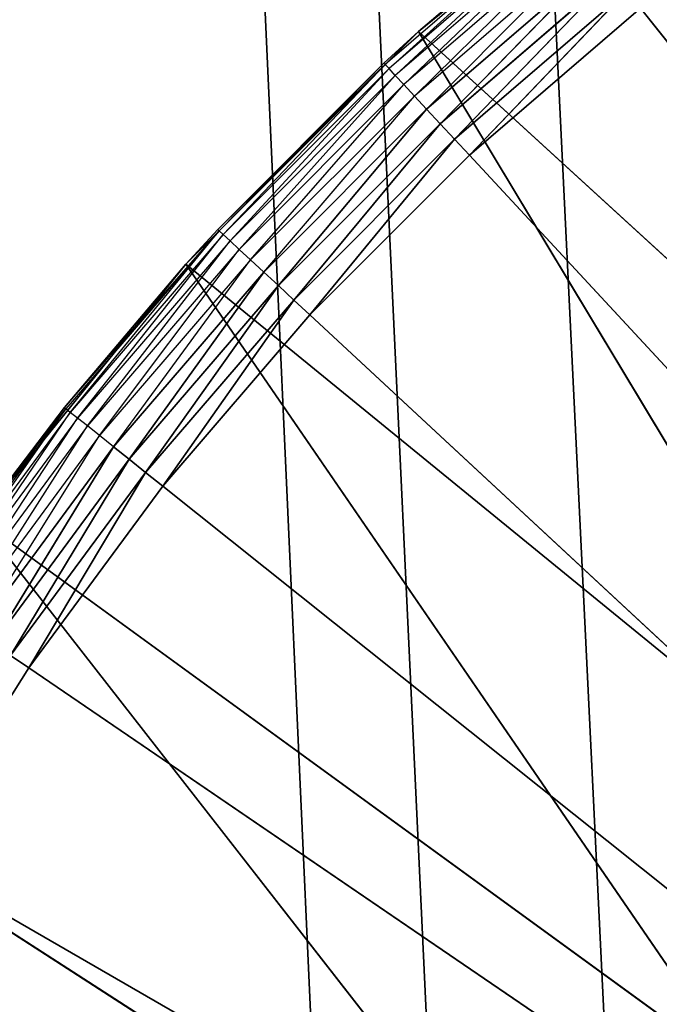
# Model space of a CAD drawing. Extents: x 0.1 to 17.7, y 0.1 to 17.7.
# Tile 108 of 256: x 1.199 to 1.301, y 1.899 to 2.056. Entities that reach past the tile are written whole.
import ezdxf

# ---------------------------------------------------------------- set-up
doc = ezdxf.new("R2010")
doc.units = 0
doc.header["$LTSCALE"] = 2.54
doc.layers.get('0').update_dxf_attribs({"color": 13, "linetype": 'CONTINUOUS'})

# ---------------------------------------------------------------- blocks, each defined once
blk = doc.blocks.new('KOSZ_NA__MIECI_Z_POKRYWK__')
at = {"color": 0}
for p, q in [((0.54677, 17.23213, 10.5), (1.25208, 1.74291, 10.5)), ((0.54677, 17.23213, 10.5), (1.25208, 1.74291, 10.5)), ((0.54677, 17.23213, 10.5), (1.26787, 1.80184, 10.5)), ((1.29366, 1.85713, 10.5), (0.54677, 17.23213, 10.5)), ((1.29366, 1.85713, 10.5), (0.54677, 17.23213, 10.5)), ((0.54677, 17.23213, 10.5), (1.26787, 1.80184, 10.5)), ((0.54677, 17.23213, 10.6), (1.29366, 1.85713, 10.6)), ((1.25208, 1.74291, 10.6), (0.54677, 17.23213, 10.6)), ((1.25208, 1.74291, 10.6), (0.54677, 17.23213, 10.6)), ((1.26787, 1.80184, 10.6), (0.54677, 17.23213, 10.6)), ((1.26787, 1.80184, 10.6), (0.54677, 17.23213, 10.6)), ((0.54677, 17.23213, 10.6), (1.29366, 1.85713, 10.6)), ((1.2622, 2.0537, 10.5), (1.30287, 2.08664, 10.5)), ((1.2622, 2.0537, 10.5), (1.30287, 2.08664, 10.5)), ((1.28521, 2.07281, 10.31653), (1.25689, 2.04843, 10.31653)), ((1.2575, 2.04777, 10.31316), (1.28521, 2.07281, 10.31653)), ((1.2622, 2.0537, 10.5), (1.28502, 2.07305, 10.32)), ((1.28502, 2.07305, 10.32), (1.2622, 2.0537, 10.32)), ((1.2622, 2.0537, 10.5), (1.28502, 2.07305, 10.32)), ((1.2622, 2.0537, 10.32), (1.28521, 2.07281, 10.31653)), ((1.28577, 2.0721, 10.31316), (1.2575, 2.04777, 10.31316)), ((1.2585, 2.04669, 10.31), (1.28577, 2.0721, 10.31316)), ((1.28669, 2.07095, 10.31), (1.2585, 2.04669, 10.31)), ((1.25986, 2.04523, 10.30714), (1.28669, 2.07095, 10.31)), ((1.28794, 2.06939, 10.30714), (1.25986, 2.04523, 10.30714)), ((1.26154, 2.04342, 10.30468), (1.28794, 2.06939, 10.30714)), ((1.28947, 2.06746, 10.30468), (1.26154, 2.04342, 10.30468)), ((1.26348, 2.04133, 10.30268), (1.28947, 2.06746, 10.30468)), ((1.29125, 2.06523, 10.30268), (1.26348, 2.04133, 10.30268)), ((1.26563, 2.03901, 10.30121), (1.29125, 2.06523, 10.30268)), ((1.26563, 2.03901, 10.30121), (1.29125, 2.06523, 10.30268)), ((1.29322, 2.06276, 10.30121), (1.26563, 2.03901, 10.30121)), ((1.29322, 2.06276, 10.30121), (1.26563, 2.03901, 10.30121)), ((1.26792, 2.03654, 10.3003), (1.29322, 2.06276, 10.30121)), ((1.26792, 2.03654, 10.3003), (1.29322, 2.06276, 10.30121)), ((1.29532, 2.06012, 10.3003), (1.26792, 2.03654, 10.3003)), ((1.29532, 2.06012, 10.3003), (1.26792, 2.03654, 10.3003)), ((1.27028, 2.034, 10.3), (1.29532, 2.06012, 10.3003)), ((1.27028, 2.034, 10.3), (1.29532, 2.06012, 10.3003)), ((1.27028, 2.034, 10.3), (1.29749, 2.05741, 10.3)), ((1.27028, 2.034, 10.3), (1.29749, 2.05741, 10.3)), ((1.29749, 2.05741, 10.3), (1.59676, 1.68213, 10.3)), ((1.29749, 2.05741, 10.3), (1.59676, 1.68213, 10.3)), ((1.22519, 2.0167, 10.5), (1.2622, 2.0537, 10.5)), ((1.22519, 2.0167, 10.5), (1.2622, 2.0537, 10.5)), ((1.23024, 2.02222, 10.32), (1.2622, 2.0537, 10.5)), ((1.23024, 2.02222, 10.32), (1.2622, 2.0537, 10.5)), ((1.2622, 2.0537, 10.32), (1.25668, 2.04866, 10.32)), ((1.25668, 2.04866, 10.32), (1.2622, 2.0537, 10.5)), ((1.25668, 2.04866, 10.32), (1.2622, 2.0537, 10.5)), ((1.2622, 2.0537, 10.32), (1.25689, 2.04843, 10.31653)), ((1.2622, 2.0537, 10.32), (1.2622, 2.0537, 10.5)), ((1.2622, 2.0537, 10.32), (1.2622, 2.0537, 10.5)), ((1.2622, 2.0537, 10.5), (1.37367, 1.95181, 10.5)), ((1.2622, 2.0537, 10.5), (1.37367, 1.95181, 10.5)), ((1.2622, 2.0537, 10.5), (1.34163, 1.92172, 10.5)), ((1.2622, 2.0537, 10.5), (1.34163, 1.92172, 10.5)), ((1.25668, 2.04866, 10.32), (1.23024, 2.02222, 10.32)), ((1.25668, 2.04866, 10.32), (1.23046, 2.02201, 10.31653)), ((1.25689, 2.04843, 10.31653), (1.23046, 2.02201, 10.31653)), ((1.23112, 2.0214, 10.31316), (1.25689, 2.04843, 10.31653)), ((1.2575, 2.04777, 10.31316), (1.23112, 2.0214, 10.31316)), ((1.2322, 2.02039, 10.31), (1.2575, 2.04777, 10.31316)), ((1.25668, 2.04866, 10.32), (1.25689, 2.04843, 10.31653)), ((1.2575, 2.04777, 10.31316), (1.25689, 2.04843, 10.31653)), ((1.2585, 2.04669, 10.31), (1.2575, 2.04777, 10.31316)), ((1.2585, 2.04669, 10.31), (1.2322, 2.02039, 10.31)), ((1.23367, 2.01903, 10.30714), (1.2585, 2.04669, 10.31)), ((1.25986, 2.04523, 10.30714), (1.2585, 2.04669, 10.31)), ((1.25986, 2.04523, 10.30714), (1.23367, 2.01903, 10.30714)), ((1.23548, 2.01736, 10.30468), (1.25986, 2.04523, 10.30714)), ((1.26154, 2.04342, 10.30468), (1.25986, 2.04523, 10.30714)), ((1.26154, 2.04342, 10.30468), (1.23548, 2.01736, 10.30468)), ((1.23757, 2.01541, 10.30268), (1.26154, 2.04342, 10.30468)), ((1.26348, 2.04133, 10.30268), (1.26154, 2.04342, 10.30468)), ((1.26348, 2.04133, 10.30268), (1.23757, 2.01541, 10.30268)), ((1.23989, 2.01327, 10.30121), (1.26348, 2.04133, 10.30268)), ((1.23989, 2.01327, 10.30121), (1.26348, 2.04133, 10.30268)), ((1.26563, 2.03901, 10.30121), (1.26348, 2.04133, 10.30268)), ((1.26563, 2.03901, 10.30121), (1.26348, 2.04133, 10.30268)), ((1.26563, 2.03901, 10.30121), (1.23989, 2.01327, 10.30121)), ((1.26563, 2.03901, 10.30121), (1.23989, 2.01327, 10.30121)), ((1.24235, 2.01098, 10.3003), (1.26563, 2.03901, 10.30121)), ((1.24235, 2.01098, 10.3003), (1.26563, 2.03901, 10.30121)), ((1.26792, 2.03654, 10.3003), (1.26563, 2.03901, 10.30121)), ((1.26792, 2.03654, 10.3003), (1.26563, 2.03901, 10.30121)), ((1.26792, 2.03654, 10.3003), (1.24235, 2.01098, 10.3003)), ((1.26792, 2.03654, 10.3003), (1.24235, 2.01098, 10.3003)), ((1.2449, 2.00861, 10.3), (1.26792, 2.03654, 10.3003)), ((1.2449, 2.00861, 10.3), (1.26792, 2.03654, 10.3003)), ((1.27028, 2.034, 10.3), (1.26792, 2.03654, 10.3003)), ((1.27028, 2.034, 10.3), (1.26792, 2.03654, 10.3003)), ((1.2449, 2.00861, 10.3), (1.27028, 2.034, 10.3)), ((1.2449, 2.00861, 10.3), (1.27028, 2.034, 10.3)), ((1.27028, 2.034, 10.3), (1.59676, 1.68213, 10.3)), ((1.27028, 2.034, 10.3), (1.59676, 1.68213, 10.3)), ((1.20585, 1.99388, 10.32), (1.23046, 2.02201, 10.31653)), ((1.23046, 2.02201, 10.31653), (1.20609, 1.99369, 10.31653)), ((1.20679, 1.99312, 10.31316), (1.23046, 2.02201, 10.31653)), ((1.23112, 2.0214, 10.31316), (1.20679, 1.99312, 10.31316)), ((1.20794, 1.9922, 10.31), (1.23112, 2.0214, 10.31316)), ((1.23024, 2.02222, 10.32), (1.22519, 2.0167, 10.5)), ((1.23024, 2.02222, 10.32), (1.22519, 2.0167, 10.32)), ((1.23024, 2.02222, 10.32), (1.22519, 2.0167, 10.5)), ((1.22519, 2.0167, 10.32), (1.23046, 2.02201, 10.31653)), ((1.23024, 2.02222, 10.32), (1.23046, 2.02201, 10.31653)), ((1.23112, 2.0214, 10.31316), (1.23046, 2.02201, 10.31653)), ((1.2322, 2.02039, 10.31), (1.23112, 2.0214, 10.31316)), ((1.2322, 2.02039, 10.31), (1.20794, 1.9922, 10.31)), ((1.20951, 1.99096, 10.30714), (1.2322, 2.02039, 10.31)), ((1.23367, 2.01903, 10.30714), (1.2322, 2.02039, 10.31)), ((1.23367, 2.01903, 10.30714), (1.20951, 1.99096, 10.30714)), ((1.21143, 1.98942, 10.30468), (1.23367, 2.01903, 10.30714)), ((1.23548, 2.01736, 10.30468), (1.23367, 2.01903, 10.30714)), ((1.19226, 1.97602, 10.5), (1.22519, 2.0167, 10.5)), ((1.19226, 1.97602, 10.5), (1.22519, 2.0167, 10.5)), ((1.22519, 2.0167, 10.32), (1.20585, 1.99388, 10.32)), ((1.20585, 1.99388, 10.32), (1.22519, 2.0167, 10.5)), ((1.20585, 1.99388, 10.32), (1.22519, 2.0167, 10.5)), ((1.23548, 2.01736, 10.30468), (1.21143, 1.98942, 10.30468)), ((1.21367, 1.98764, 10.30268), (1.23548, 2.01736, 10.30468)), ((1.22519, 2.0167, 10.32), (1.22519, 2.0167, 10.5)), ((1.22519, 2.0167, 10.32), (1.22519, 2.0167, 10.5)), ((1.22519, 2.0167, 10.5), (1.34163, 1.92172, 10.5)), ((1.22519, 2.0167, 10.5), (1.34163, 1.92172, 10.5)), ((1.22519, 2.0167, 10.5), (1.31361, 1.88785, 10.5)), ((1.22519, 2.0167, 10.5), (1.31361, 1.88785, 10.5)), ((1.23757, 2.01541, 10.30268), (1.23548, 2.01736, 10.30468)), ((1.23757, 2.01541, 10.30268), (1.21367, 1.98764, 10.30268)), ((1.21614, 1.98567, 10.30121), (1.23757, 2.01541, 10.30268)), ((1.21614, 1.98567, 10.30121), (1.23757, 2.01541, 10.30268)), ((1.23989, 2.01327, 10.30121), (1.23757, 2.01541, 10.30268)), ((1.23989, 2.01327, 10.30121), (1.23757, 2.01541, 10.30268)), ((1.23989, 2.01327, 10.30121), (1.21614, 1.98567, 10.30121)), ((1.23989, 2.01327, 10.30121), (1.21614, 1.98567, 10.30121)), ((1.21877, 1.98357, 10.3003), (1.23989, 2.01327, 10.30121)), ((1.21877, 1.98357, 10.3003), (1.23989, 2.01327, 10.30121)), ((1.24235, 2.01098, 10.3003), (1.23989, 2.01327, 10.30121)), ((1.24235, 2.01098, 10.3003), (1.23989, 2.01327, 10.30121)), ((1.24235, 2.01098, 10.3003), (1.21877, 1.98357, 10.3003)), ((1.24235, 2.01098, 10.3003), (1.21877, 1.98357, 10.3003)), ((1.22149, 1.98141, 10.3), (1.24235, 2.01098, 10.3003)), ((1.22149, 1.98141, 10.3), (1.24235, 2.01098, 10.3003)), ((1.2449, 2.00861, 10.3), (1.24235, 2.01098, 10.3003)), ((1.2449, 2.00861, 10.3), (1.24235, 2.01098, 10.3003)), ((1.22149, 1.98141, 10.3), (1.2449, 2.00861, 10.3)), ((1.22149, 1.98141, 10.3), (1.2449, 2.00861, 10.3)), ((1.59676, 1.68213, 10.3), (1.2449, 2.00861, 10.3)), ((1.59676, 1.68213, 10.3), (1.2449, 2.00861, 10.3)), ((1.20609, 1.99369, 10.31653), (1.1839, 1.96362, 10.31653)), ((1.18464, 1.96311, 10.31316), (1.20609, 1.99369, 10.31653)), ((1.20679, 1.99312, 10.31316), (1.18464, 1.96311, 10.31316)), ((1.18586, 1.96228, 10.31), (1.20679, 1.99312, 10.31316)), ((1.20585, 1.99388, 10.32), (1.19226, 1.97602, 10.5)), ((1.20585, 1.99388, 10.32), (1.19226, 1.97602, 10.32)), ((1.20585, 1.99388, 10.32), (1.19226, 1.97602, 10.5)), ((1.19226, 1.97602, 10.32), (1.20609, 1.99369, 10.31653)), ((1.20585, 1.99388, 10.32), (1.20609, 1.99369, 10.31653)), ((1.20679, 1.99312, 10.31316), (1.20609, 1.99369, 10.31653)), ((1.20794, 1.9922, 10.31), (1.20679, 1.99312, 10.31316)), ((1.20794, 1.9922, 10.31), (1.18586, 1.96228, 10.31)), ((1.18751, 1.96115, 10.30714), (1.20794, 1.9922, 10.31)), ((1.20951, 1.99096, 10.30714), (1.20794, 1.9922, 10.31)), ((1.20951, 1.99096, 10.30714), (1.18751, 1.96115, 10.30714)), ((1.18955, 1.95977, 10.30468), (1.20951, 1.99096, 10.30714)), ((1.21143, 1.98942, 10.30468), (1.20951, 1.99096, 10.30714)), ((1.21143, 1.98942, 10.30468), (1.18955, 1.95977, 10.30468)), ((1.19191, 1.95816, 10.30268), (1.21143, 1.98942, 10.30468)), ((1.21367, 1.98764, 10.30268), (1.21143, 1.98942, 10.30468)), ((1.21367, 1.98764, 10.30268), (1.19191, 1.95816, 10.30268)), ((1.19452, 1.95638, 10.30121), (1.21367, 1.98764, 10.30268)), ((1.19452, 1.95638, 10.30121), (1.21367, 1.98764, 10.30268)), ((1.21614, 1.98567, 10.30121), (1.21367, 1.98764, 10.30268)), ((1.21614, 1.98567, 10.30121), (1.21367, 1.98764, 10.30268)), ((1.21614, 1.98567, 10.30121), (1.19452, 1.95638, 10.30121)), ((1.21614, 1.98567, 10.30121), (1.19452, 1.95638, 10.30121)), ((1.1973, 1.95448, 10.3003), (1.21614, 1.98567, 10.30121)), ((1.1973, 1.95448, 10.3003), (1.21614, 1.98567, 10.30121)), ((1.21877, 1.98357, 10.3003), (1.21614, 1.98567, 10.30121)), ((1.21877, 1.98357, 10.3003), (1.21614, 1.98567, 10.30121)), ((1.21877, 1.98357, 10.3003), (1.1973, 1.95448, 10.3003)), ((1.21877, 1.98357, 10.3003), (1.1973, 1.95448, 10.3003)), ((1.20017, 1.95252, 10.3), (1.21877, 1.98357, 10.3003)), ((1.20017, 1.95252, 10.3), (1.21877, 1.98357, 10.3003)), ((1.22149, 1.98141, 10.3), (1.21877, 1.98357, 10.3003)), ((1.22149, 1.98141, 10.3), (1.21877, 1.98357, 10.3003)), ((1.20017, 1.95252, 10.3), (1.22149, 1.98141, 10.3)), ((1.20017, 1.95252, 10.3), (1.22149, 1.98141, 10.3)), ((1.22149, 1.98141, 10.3), (1.59676, 1.68213, 10.3)), ((1.22149, 1.98141, 10.3), (1.59676, 1.68213, 10.3)), ((1.19226, 1.97602, 10.5), (1.31361, 1.88785, 10.5)), ((1.19226, 1.97602, 10.5), (1.31361, 1.88785, 10.5)), ((1.19226, 1.97602, 10.5), (1.29006, 1.85074, 10.5)), ((1.19226, 1.97602, 10.5), (1.29006, 1.85074, 10.5)), ((1.20017, 1.95252, 10.3), (1.1973, 1.95448, 10.3003)), ((1.20017, 1.95252, 10.3), (1.1973, 1.95448, 10.3003)), ((1.18107, 1.92213, 10.3), (1.20017, 1.95252, 10.3)), ((1.18107, 1.92213, 10.3), (1.20017, 1.95252, 10.3)), ((1.20017, 1.95252, 10.3), (1.59676, 1.68213, 10.3)), ((1.20017, 1.95252, 10.3), (1.59676, 1.68213, 10.3)), ((1.16375, 1.93213, 10.5), (1.29006, 1.85074, 10.5)), ((1.16375, 1.93213, 10.5), (1.29006, 1.85074, 10.5)), ((1.59676, 1.68213, 10.3), (1.18107, 1.92213, 10.3)), ((1.59676, 1.68213, 10.3), (1.18107, 1.92213, 10.3))]:
    blk.add_line(p, q, dxfattribs=at)
mesh = blk.add_polyface(dxfattribs=at)
corners = [(8.50284, 8.81267, 31.6), (0.29676, 17.48213, 31.6), (0.29676, 0.28213, 31.6)]
mesh.append_faces([[corners[k] for k in face] for face in [(0, 1, 2)]], dxfattribs={"color": 0})
mesh = blk.add_polyface(dxfattribs=at)
corners = [(17.49677, 0.28213, 31.5), (0.29676, 0.28213, 31.5), (0.29676, 17.48213, 31.5)]
mesh.append_faces([[corners[k] for k in face] for face in [(0, 1, 2)]], dxfattribs={"color": 0})
mesh = blk.add_polyface(dxfattribs=at)
corners = [(17.49677, 0.28213, 31.5), (0.29676, 17.48213, 31.5), (17.49677, 17.48213, 31.5)]
mesh.append_faces([[corners[k] for k in face] for face in [(0, 1, 2)]], dxfattribs={"color": 0})
mesh = blk.add_polyface(dxfattribs=at)
corners = [(1.42176, 1.98524, 10.5), (1.37367, 1.95181, 10.5), (0.54677, 17.23213, 10.5)]
mesh.append_faces([[corners[k] for k in face] for face in [(0, 1, 2)]], dxfattribs={"color": 0})
mesh = blk.add_polyface(dxfattribs=at)
corners = [(1.47706, 2.01102, 10.5), (1.42176, 1.98524, 10.5), (0.54677, 17.23213, 10.5)]
mesh.append_faces([[corners[k] for k in face] for face in [(0, 1, 2)]], dxfattribs={"color": 0})
mesh = blk.add_polyface(dxfattribs=at)
corners = [(1.25208, 1.74291, 10.5), (0.54677, 0.63213, 10.5), (0.54677, 17.23213, 10.5)]
mesh.append_faces([[corners[k] for k in face] for face in [(0, 1, 2)]], dxfattribs={"color": 0})
mesh = blk.add_polyface(dxfattribs=at)
corners = [(1.26787, 1.80184, 10.5), (1.25208, 1.74291, 10.5), (0.54677, 17.23213, 10.5)]
mesh.append_faces([[corners[k] for k in face] for face in [(0, 1, 2)]], dxfattribs={"color": 0})
mesh = blk.add_polyface(dxfattribs=at)
corners = [(1.37367, 1.95181, 10.5), (1.32865, 1.90711, 10.5), (0.54677, 17.23213, 10.5)]
mesh.append_faces([[corners[k] for k in face] for face in [(0, 1, 2)]], dxfattribs={"color": 0})
mesh = blk.add_polyface(dxfattribs=at)
corners = [(1.32865, 1.90711, 10.5), (1.29366, 1.85713, 10.5), (0.54677, 17.23213, 10.5)]
mesh.append_faces([[corners[k] for k in face] for face in [(0, 1, 2)]], dxfattribs={"color": 0})
mesh = blk.add_polyface(dxfattribs=at)
corners = [(1.29366, 1.85713, 10.5), (1.26787, 1.80184, 10.5), (0.54677, 17.23213, 10.5)]
mesh.append_faces([[corners[k] for k in face] for face in [(0, 1, 2)]], dxfattribs={"color": 0})
mesh = blk.add_polyface(dxfattribs=at)
corners = [(1.47706, 2.01102, 10.5), (0.54677, 17.23213, 10.5), (1.26787, 16.06242, 10.5)]
mesh.append_faces([[corners[k] for k in face] for face in [(0, 1, 2)]], dxfattribs={"color": 0})
mesh = blk.add_polyface(dxfattribs=at)
corners = [(1.32865, 1.90711, 10.6), (0.54677, 17.23213, 10.6), (1.29366, 1.85713, 10.6)]
mesh.append_faces([[corners[k] for k in face] for face in [(0, 1, 2)]], dxfattribs={"color": 0})
mesh = blk.add_polyface(dxfattribs=at)
corners = [(1.37179, 1.95025, 10.6), (0.54677, 17.23213, 10.6), (1.32865, 1.90711, 10.6)]
mesh.append_faces([[corners[k] for k in face] for face in [(0, 1, 2)]], dxfattribs={"color": 0})
mesh = blk.add_polyface(dxfattribs=at)
corners = [(1.42176, 1.98524, 10.6), (0.54677, 17.23213, 10.6), (1.37179, 1.95025, 10.6)]
mesh.append_faces([[corners[k] for k in face] for face in [(0, 1, 2)]], dxfattribs={"color": 0})
mesh = blk.add_polyface(dxfattribs=at)
corners = [(1.47706, 2.01102, 10.6), (0.54677, 17.23213, 10.6), (1.42176, 1.98524, 10.6)]
mesh.append_faces([[corners[k] for k in face] for face in [(0, 1, 2)]], dxfattribs={"color": 0})
mesh = blk.add_polyface(dxfattribs=at)
corners = [(1.47706, 2.01102, 10.6), (1.26787, 16.06242, 10.6), (0.54677, 17.23213, 10.6)]
mesh.append_faces([[corners[k] for k in face] for face in [(0, 1, 2)]], dxfattribs={"color": 0})
mesh = blk.add_polyface(dxfattribs=at)
corners = [(1.25208, 1.74291, 10.6), (0.54677, 17.23213, 10.6), (0.54677, 0.63213, 10.6)]
mesh.append_faces([[corners[k] for k in face] for face in [(0, 1, 2)]], dxfattribs={"color": 0})
mesh = blk.add_polyface(dxfattribs=at)
corners = [(1.26787, 1.80184, 10.6), (0.54677, 17.23213, 10.6), (1.25208, 1.74291, 10.6)]
mesh.append_faces([[corners[k] for k in face] for face in [(0, 1, 2)]], dxfattribs={"color": 0})
mesh = blk.add_polyface(dxfattribs=at)
corners = [(1.29366, 1.85713, 10.6), (0.54677, 17.23213, 10.6), (1.26787, 1.80184, 10.6)]
mesh.append_faces([[corners[k] for k in face] for face in [(0, 1, 2)]], dxfattribs={"color": 0})
mesh = blk.add_polyface(dxfattribs=at)
corners = [(1.47706, 2.01102, 10.5), (1.26787, 16.06242, 10.5), (1.29366, 16.00713, 10.5)]
mesh.append_faces([[corners[k] for k in face] for face in [(0, 1, 2)]], dxfattribs={"color": 0})
mesh = blk.add_polyface(dxfattribs=at)
corners = [(1.47706, 2.01102, 10.6), (1.29366, 16.00713, 10.6), (1.26787, 16.06242, 10.6)]
mesh.append_faces([[corners[k] for k in face] for face in [(0, 1, 2)]], dxfattribs={"color": 0})
mesh = blk.add_polyface(dxfattribs=at)
corners = [(1.47706, 2.01102, 10.5), (1.29366, 16.00713, 10.5), (1.32865, 15.95715, 10.5)]
mesh.append_faces([[corners[k] for k in face] for face in [(0, 1, 2)]], dxfattribs={"color": 0})
mesh = blk.add_polyface(dxfattribs=at)
corners = [(1.47706, 2.01102, 10.6), (1.32865, 15.95715, 10.6), (1.29366, 16.00713, 10.6)]
mesh.append_faces([[corners[k] for k in face] for face in [(0, 1, 2)]], dxfattribs={"color": 0})
mesh = blk.add_polyface(dxfattribs=at)
corners = [(8.52089, 8.74532, 31.6), (8.50284, 8.81267, 31.6), (0.29676, 0.28213, 31.6)]
mesh.append_faces([[corners[k] for k in face] for face in [(0, 1, 2)]], dxfattribs={"color": 0})
mesh = blk.add_polyface(dxfattribs=at)
corners = [(8.55035, 8.68213, 31.6), (8.52089, 8.74532, 31.6), (0.29676, 0.28213, 31.6)]
mesh.append_faces([[corners[k] for k in face] for face in [(0, 1, 2)]], dxfattribs={"color": 0})
mesh = blk.add_polyface(dxfattribs=at)
corners = [(8.59035, 8.62502, 31.6), (8.55035, 8.68213, 31.6), (0.29676, 0.28213, 31.6)]
mesh.append_faces([[corners[k] for k in face] for face in [(0, 1, 2)]], dxfattribs={"color": 0})
mesh = blk.add_polyface(dxfattribs=at)
corners = [(8.63965, 8.57571, 31.6), (8.59035, 8.62502, 31.6), (0.29676, 0.28213, 31.6)]
mesh.append_faces([[corners[k] for k in face] for face in [(0, 1, 2)]], dxfattribs={"color": 0})
mesh = blk.add_polyface(dxfattribs=at)
corners = [(8.69676, 8.53572, 31.6), (8.63965, 8.57571, 31.6), (0.29676, 0.28213, 31.6)]
mesh.append_faces([[corners[k] for k in face] for face in [(0, 1, 2)]], dxfattribs={"color": 0})
mesh = blk.add_polyface(dxfattribs=at)
corners = [(8.75996, 8.50625, 31.6), (8.69676, 8.53572, 31.6), (0.29676, 0.28213, 31.6)]
mesh.append_faces([[corners[k] for k in face] for face in [(0, 1, 2)]], dxfattribs={"color": 0})
mesh = blk.add_polyface(dxfattribs=at)
corners = [(8.82731, 8.48821, 31.6), (8.75996, 8.50625, 31.6), (0.29676, 0.28213, 31.6)]
mesh.append_faces([[corners[k] for k in face] for face in [(0, 1, 2)]], dxfattribs={"color": 0})
mesh = blk.add_polyface(dxfattribs=at)
corners = [(8.89676, 8.48213, 31.6), (8.82731, 8.48821, 31.6), (0.29676, 0.28213, 31.6)]
mesh.append_faces([[corners[k] for k in face] for face in [(0, 1, 2)]], dxfattribs={"color": 0})
mesh = blk.add_polyface(dxfattribs=at)
corners = [(17.49677, 0.28213, 31.6), (8.89676, 8.48213, 31.6), (0.29676, 0.28213, 31.6)]
mesh.append_faces([[corners[k] for k in face] for face in [(0, 1, 2)]], dxfattribs={"color": 0})
mesh = blk.add_polyface(dxfattribs=at)
corners = [(1.30287, 2.08664, 10.5), (1.28502, 2.07305, 10.32), (1.2622, 2.0537, 10.5)]
mesh.append_faces([[corners[k] for k in face] for face in [(0, 1, 2)]], dxfattribs={"color": 0})
mesh = blk.add_polyface(dxfattribs=at)
corners = [(1.37367, 1.95181, 10.5), (1.30287, 2.08664, 10.5), (1.2622, 2.0537, 10.5)]
mesh.append_faces([[corners[k] for k in face] for face in [(0, 1, 2)]], dxfattribs={"color": 0})
mesh = blk.add_polyface(dxfattribs=at)
corners = [(1.59676, 1.68213, 10.3), (1.29749, 2.05741, 10.3), (1.32637, 2.07872, 10.3)]
mesh.append_faces([[corners[k] for k in face] for face in [(0, 1, 2)]], dxfattribs={"color": 0})
mesh = blk.add_polyface(dxfattribs=at)
corners = [(1.2622, 2.0537, 10.5), (1.28502, 2.07305, 10.32), (1.2622, 2.0537, 10.32)]
mesh.append_faces([[corners[k] for k in face] for face in [(0, 1, 2)]], dxfattribs={"color": 0})
mesh = blk.add_polyface(dxfattribs=at)
corners = [(1.29125, 2.06523, 10.30268), (1.26563, 2.03901, 10.30121), (1.26348, 2.04133, 10.30268)]
mesh.append_faces([[corners[k] for k in face] for face in [(0, 1, 2)]], dxfattribs={"color": 0})
mesh = blk.add_polyface(dxfattribs=at)
corners = [(1.29322, 2.06276, 10.30121), (1.26563, 2.03901, 10.30121), (1.29125, 2.06523, 10.30268)]
mesh.append_faces([[corners[k] for k in face] for face in [(0, 1, 2)]], dxfattribs={"color": 0})
mesh = blk.add_polyface(dxfattribs=at)
corners = [(1.29322, 2.06276, 10.30121), (1.26792, 2.03654, 10.3003), (1.26563, 2.03901, 10.30121)]
mesh.append_faces([[corners[k] for k in face] for face in [(0, 1, 2)]], dxfattribs={"color": 0})
mesh = blk.add_polyface(dxfattribs=at)
corners = [(1.29532, 2.06012, 10.3003), (1.26792, 2.03654, 10.3003), (1.29322, 2.06276, 10.30121)]
mesh.append_faces([[corners[k] for k in face] for face in [(0, 1, 2)]], dxfattribs={"color": 0})
mesh = blk.add_polyface(dxfattribs=at)
corners = [(1.29532, 2.06012, 10.3003), (1.27028, 2.034, 10.3), (1.26792, 2.03654, 10.3003)]
mesh.append_faces([[corners[k] for k in face] for face in [(0, 1, 2)]], dxfattribs={"color": 0})
mesh = blk.add_polyface(dxfattribs=at)
corners = [(1.29749, 2.05741, 10.3), (1.27028, 2.034, 10.3), (1.29532, 2.06012, 10.3003)]
mesh.append_faces([[corners[k] for k in face] for face in [(0, 1, 2)]], dxfattribs={"color": 0})
mesh = blk.add_polyface(dxfattribs=at)
corners = [(1.59676, 1.68213, 10.3), (1.27028, 2.034, 10.3), (1.29749, 2.05741, 10.3)]
mesh.append_faces([[corners[k] for k in face] for face in [(0, 1, 2)]], dxfattribs={"color": 0})
mesh = blk.add_polyface(dxfattribs=at)
corners = [(1.2622, 2.0537, 10.5), (1.23024, 2.02222, 10.32), (1.22519, 2.0167, 10.5)]
mesh.append_faces([[corners[k] for k in face] for face in [(0, 1, 2)]], dxfattribs={"color": 0})
mesh = blk.add_polyface(dxfattribs=at)
corners = [(1.34163, 1.92172, 10.5), (1.2622, 2.0537, 10.5), (1.22519, 2.0167, 10.5)]
mesh.append_faces([[corners[k] for k in face] for face in [(0, 1, 2)]], dxfattribs={"color": 0})
mesh = blk.add_polyface(dxfattribs=at)
corners = [(1.2622, 2.0537, 10.5), (1.25668, 2.04866, 10.32), (1.23024, 2.02222, 10.32)]
mesh.append_faces([[corners[k] for k in face] for face in [(0, 1, 2)]], dxfattribs={"color": 0})
mesh = blk.add_polyface(dxfattribs=at)
corners = [(1.2622, 2.0537, 10.5), (1.2622, 2.0537, 10.32), (1.25668, 2.04866, 10.32)]
mesh.append_faces([[corners[k] for k in face] for face in [(0, 1, 2)]], dxfattribs={"color": 0})
mesh = blk.add_polyface(dxfattribs=at)
corners = [(1.37367, 1.95181, 10.5), (1.2622, 2.0537, 10.5), (1.34163, 1.92172, 10.5)]
mesh.append_faces([[corners[k] for k in face] for face in [(0, 1, 2)]], dxfattribs={"color": 0})
mesh = blk.add_polyface(dxfattribs=at)
corners = [(1.26348, 2.04133, 10.30268), (1.23989, 2.01327, 10.30121), (1.23757, 2.01541, 10.30268)]
mesh.append_faces([[corners[k] for k in face] for face in [(0, 1, 2)]], dxfattribs={"color": 0})
mesh = blk.add_polyface(dxfattribs=at)
corners = [(1.26563, 2.03901, 10.30121), (1.23989, 2.01327, 10.30121), (1.26348, 2.04133, 10.30268)]
mesh.append_faces([[corners[k] for k in face] for face in [(0, 1, 2)]], dxfattribs={"color": 0})
mesh = blk.add_polyface(dxfattribs=at)
corners = [(1.26563, 2.03901, 10.30121), (1.24235, 2.01098, 10.3003), (1.23989, 2.01327, 10.30121)]
mesh.append_faces([[corners[k] for k in face] for face in [(0, 1, 2)]], dxfattribs={"color": 0})
mesh = blk.add_polyface(dxfattribs=at)
corners = [(1.26792, 2.03654, 10.3003), (1.24235, 2.01098, 10.3003), (1.26563, 2.03901, 10.30121)]
mesh.append_faces([[corners[k] for k in face] for face in [(0, 1, 2)]], dxfattribs={"color": 0})
mesh = blk.add_polyface(dxfattribs=at)
corners = [(1.26792, 2.03654, 10.3003), (1.2449, 2.00861, 10.3), (1.24235, 2.01098, 10.3003)]
mesh.append_faces([[corners[k] for k in face] for face in [(0, 1, 2)]], dxfattribs={"color": 0})
mesh = blk.add_polyface(dxfattribs=at)
corners = [(1.27028, 2.034, 10.3), (1.2449, 2.00861, 10.3), (1.26792, 2.03654, 10.3003)]
mesh.append_faces([[corners[k] for k in face] for face in [(0, 1, 2)]], dxfattribs={"color": 0})
mesh = blk.add_polyface(dxfattribs=at)
corners = [(1.59676, 1.68213, 10.3), (1.2449, 2.00861, 10.3), (1.27028, 2.034, 10.3)]
mesh.append_faces([[corners[k] for k in face] for face in [(0, 1, 2)]], dxfattribs={"color": 0})
mesh = blk.add_polyface(dxfattribs=at)
corners = [(1.23024, 2.02222, 10.32), (1.22519, 2.0167, 10.32), (1.22519, 2.0167, 10.5)]
mesh.append_faces([[corners[k] for k in face] for face in [(0, 1, 2)]], dxfattribs={"color": 0})
mesh = blk.add_polyface(dxfattribs=at)
corners = [(1.22519, 2.0167, 10.5), (1.20585, 1.99388, 10.32), (1.19226, 1.97602, 10.5)]
mesh.append_faces([[corners[k] for k in face] for face in [(0, 1, 2)]], dxfattribs={"color": 0})
mesh = blk.add_polyface(dxfattribs=at)
corners = [(1.31361, 1.88785, 10.5), (1.22519, 2.0167, 10.5), (1.19226, 1.97602, 10.5)]
mesh.append_faces([[corners[k] for k in face] for face in [(0, 1, 2)]], dxfattribs={"color": 0})
mesh = blk.add_polyface(dxfattribs=at)
corners = [(1.22519, 2.0167, 10.32), (1.20585, 1.99388, 10.32), (1.22519, 2.0167, 10.5)]
mesh.append_faces([[corners[k] for k in face] for face in [(0, 1, 2)]], dxfattribs={"color": 0})
mesh = blk.add_polyface(dxfattribs=at)
corners = [(1.34163, 1.92172, 10.5), (1.22519, 2.0167, 10.5), (1.31361, 1.88785, 10.5)]
mesh.append_faces([[corners[k] for k in face] for face in [(0, 1, 2)]], dxfattribs={"color": 0})
mesh = blk.add_polyface(dxfattribs=at)
corners = [(1.23757, 2.01541, 10.30268), (1.21614, 1.98567, 10.30121), (1.21367, 1.98764, 10.30268)]
mesh.append_faces([[corners[k] for k in face] for face in [(0, 1, 2)]], dxfattribs={"color": 0})
mesh = blk.add_polyface(dxfattribs=at)
corners = [(1.23989, 2.01327, 10.30121), (1.21614, 1.98567, 10.30121), (1.23757, 2.01541, 10.30268)]
mesh.append_faces([[corners[k] for k in face] for face in [(0, 1, 2)]], dxfattribs={"color": 0})
mesh = blk.add_polyface(dxfattribs=at)
corners = [(1.23989, 2.01327, 10.30121), (1.21877, 1.98357, 10.3003), (1.21614, 1.98567, 10.30121)]
mesh.append_faces([[corners[k] for k in face] for face in [(0, 1, 2)]], dxfattribs={"color": 0})
mesh = blk.add_polyface(dxfattribs=at)
corners = [(1.24235, 2.01098, 10.3003), (1.21877, 1.98357, 10.3003), (1.23989, 2.01327, 10.30121)]
mesh.append_faces([[corners[k] for k in face] for face in [(0, 1, 2)]], dxfattribs={"color": 0})
mesh = blk.add_polyface(dxfattribs=at)
corners = [(1.24235, 2.01098, 10.3003), (1.22149, 1.98141, 10.3), (1.21877, 1.98357, 10.3003)]
mesh.append_faces([[corners[k] for k in face] for face in [(0, 1, 2)]], dxfattribs={"color": 0})
mesh = blk.add_polyface(dxfattribs=at)
corners = [(1.2449, 2.00861, 10.3), (1.22149, 1.98141, 10.3), (1.24235, 2.01098, 10.3003)]
mesh.append_faces([[corners[k] for k in face] for face in [(0, 1, 2)]], dxfattribs={"color": 0})
mesh = blk.add_polyface(dxfattribs=at)
corners = [(1.59676, 1.68213, 10.3), (1.22149, 1.98141, 10.3), (1.2449, 2.00861, 10.3)]
mesh.append_faces([[corners[k] for k in face] for face in [(0, 1, 2)]], dxfattribs={"color": 0})
mesh = blk.add_polyface(dxfattribs=at)
corners = [(1.20585, 1.99388, 10.32), (1.19226, 1.97602, 10.32), (1.19226, 1.97602, 10.5)]
mesh.append_faces([[corners[k] for k in face] for face in [(0, 1, 2)]], dxfattribs={"color": 0})
mesh = blk.add_polyface(dxfattribs=at)
corners = [(1.21367, 1.98764, 10.30268), (1.19452, 1.95638, 10.30121), (1.19191, 1.95816, 10.30268)]
mesh.append_faces([[corners[k] for k in face] for face in [(0, 1, 2)]], dxfattribs={"color": 0})
mesh = blk.add_polyface(dxfattribs=at)
corners = [(1.21614, 1.98567, 10.30121), (1.19452, 1.95638, 10.30121), (1.21367, 1.98764, 10.30268)]
mesh.append_faces([[corners[k] for k in face] for face in [(0, 1, 2)]], dxfattribs={"color": 0})
mesh = blk.add_polyface(dxfattribs=at)
corners = [(1.21614, 1.98567, 10.30121), (1.1973, 1.95448, 10.3003), (1.19452, 1.95638, 10.30121)]
mesh.append_faces([[corners[k] for k in face] for face in [(0, 1, 2)]], dxfattribs={"color": 0})
mesh = blk.add_polyface(dxfattribs=at)
corners = [(1.21877, 1.98357, 10.3003), (1.1973, 1.95448, 10.3003), (1.21614, 1.98567, 10.30121)]
mesh.append_faces([[corners[k] for k in face] for face in [(0, 1, 2)]], dxfattribs={"color": 0})
mesh = blk.add_polyface(dxfattribs=at)
corners = [(1.21877, 1.98357, 10.3003), (1.20017, 1.95252, 10.3), (1.1973, 1.95448, 10.3003)]
mesh.append_faces([[corners[k] for k in face] for face in [(0, 1, 2)]], dxfattribs={"color": 0})
mesh = blk.add_polyface(dxfattribs=at)
corners = [(1.22149, 1.98141, 10.3), (1.20017, 1.95252, 10.3), (1.21877, 1.98357, 10.3003)]
mesh.append_faces([[corners[k] for k in face] for face in [(0, 1, 2)]], dxfattribs={"color": 0})
mesh = blk.add_polyface(dxfattribs=at)
corners = [(1.59676, 1.68213, 10.3), (1.20017, 1.95252, 10.3), (1.22149, 1.98141, 10.3)]
mesh.append_faces([[corners[k] for k in face] for face in [(0, 1, 2)]], dxfattribs={"color": 0})
mesh = blk.add_polyface(dxfattribs=at)
corners = [(1.29006, 1.85074, 10.5), (1.19226, 1.97602, 10.5), (1.16375, 1.93213, 10.5)]
mesh.append_faces([[corners[k] for k in face] for face in [(0, 1, 2)]], dxfattribs={"color": 0})
mesh = blk.add_polyface(dxfattribs=at)
corners = [(1.31361, 1.88785, 10.5), (1.19226, 1.97602, 10.5), (1.29006, 1.85074, 10.5)]
mesh.append_faces([[corners[k] for k in face] for face in [(0, 1, 2)]], dxfattribs={"color": 0})
mesh = blk.add_polyface(dxfattribs=at)
corners = [(1.20017, 1.95252, 10.3), (1.18107, 1.92213, 10.3), (1.1973, 1.95448, 10.3003)]
mesh.append_faces([[corners[k] for k in face] for face in [(0, 1, 2)]], dxfattribs={"color": 0})
mesh = blk.add_polyface(dxfattribs=at)
corners = [(1.59676, 1.68213, 10.3), (1.18107, 1.92213, 10.3), (1.20017, 1.95252, 10.3)]
mesh.append_faces([[corners[k] for k in face] for face in [(0, 1, 2)]], dxfattribs={"color": 0})
mesh = blk.add_polyface(dxfattribs=at)
corners = [(1.27134, 1.81097, 10.5), (1.16375, 1.93213, 10.5), (1.13999, 1.8855, 10.5)]
mesh.append_faces([[corners[k] for k in face] for face in [(0, 1, 2)]], dxfattribs={"color": 0})
mesh = blk.add_polyface(dxfattribs=at)
corners = [(1.29006, 1.85074, 10.5), (1.16375, 1.93213, 10.5), (1.27134, 1.81097, 10.5)]
mesh.append_faces([[corners[k] for k in face] for face in [(0, 1, 2)]], dxfattribs={"color": 0})
mesh = blk.add_polyface(dxfattribs=at)
corners = [(1.59676, 1.68213, 10.3), (1.1643, 1.89039, 10.3), (1.18107, 1.92213, 10.3)]
mesh.append_faces([[corners[k] for k in face] for face in [(0, 1, 2)]], dxfattribs={"color": 0})
mesh = blk.add_polyface(dxfattribs=at)
corners = [(1.32865, 1.90711, 10.6), (1.29366, 1.85713, 10.6), (1.29366, 1.85713, 10.5)]
mesh.append_faces([[corners[k] for k in face] for face in [(0, 1, 2)]], dxfattribs={"color": 0})
mesh = blk.add_polyface(dxfattribs=at)
corners = [(1.32865, 1.90711, 10.6), (1.29366, 1.85713, 10.5), (1.32865, 1.90711, 10.5)]
mesh.append_faces([[corners[k] for k in face] for face in [(0, 1, 2)]], dxfattribs={"color": 0})

msp = doc.modelspace()

# ---------------------------------------------------------------- block references
at = {"color": 0}
msp.add_blockref('KOSZ_NA__MIECI_Z_POKRYWK__', (0, 0), dxfattribs=at)

doc.saveas('drawing.dxf')
